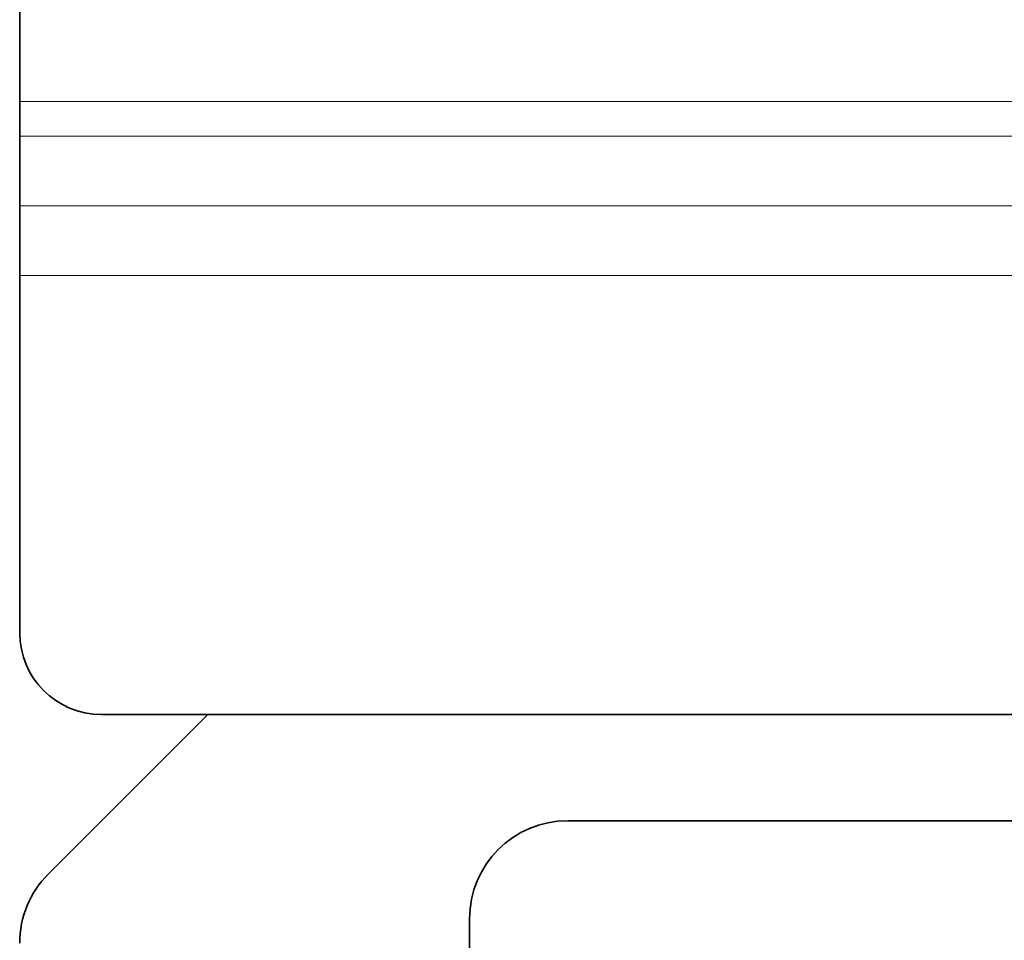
# Model space of a CAD drawing. Header units: millimetres. Extents: x 0 to 7128, y 0 to 5040.
# Tile 73 of 215: x 1687 to 1747, y 1383 to 1440. Entities that reach past the tile are written whole.
import ezdxf

# ---------------------------------------------------------------- set-up
doc = ezdxf.new("R2010")
doc.units = ezdxf.units.MM
doc.header["$LTSCALE"] = 12
doc.layers.add('Spigoli tangenti visibili(ISO)', color=7, linetype='Continuous', lineweight=15, true_color=0x00803f)
doc.layers.add('Spigoli visibili(ISO)', color=7, linetype='Continuous', lineweight=35)

msp = doc.modelspace()

# ---------------------------------------------------------------- linework, layer by layer
at = {"layer": 'Spigoli tangenti visibili(ISO)'}
for p, q in [((1686.721, 1434.636), (1866.721, 1434.636)), ((1866.721, 1432.515), (1686.721, 1432.515)), ((1686.721, 1428.251), (1866.721, 1428.251)), ((1866.721, 1424.009), (1686.721, 1424.009))]:
    msp.add_line(p, q, dxfattribs=at)
at = {"layer": 'Spigoli visibili(ISO)'}
for p, q in [((1686.721, 1434.636), (1686.721, 1780.151)), ((1686.721, 1434.636), (1686.721, 1432.515)), ((1686.721, 1432.515), (1686.721, 1428.251)), ((1686.721, 1428.251), (1686.721, 1424.009)), ((1686.721, 1402.154), (1686.721, 1424.009)), ((1698.224, 1397.154), (1688.479, 1387.408)), ((1755.221, 1397.154), (1691.721, 1397.154)), ((1720.221, 1390.651), (1748.121, 1390.651)), ((1714.221, 1324.151), (1714.221, 1384.651))]:
    msp.add_line(p, q, dxfattribs=at)
for centre, radius, start, end in [((1691.721, 1402.154), 5, 180, 270), ((1720.221, 1384.651), 6, 90, 180), ((1692.721, 1383.166), 6, 135, 180)]:
    msp.add_arc(centre, radius, start, end, dxfattribs=at)

doc.saveas('drawing.dxf')
